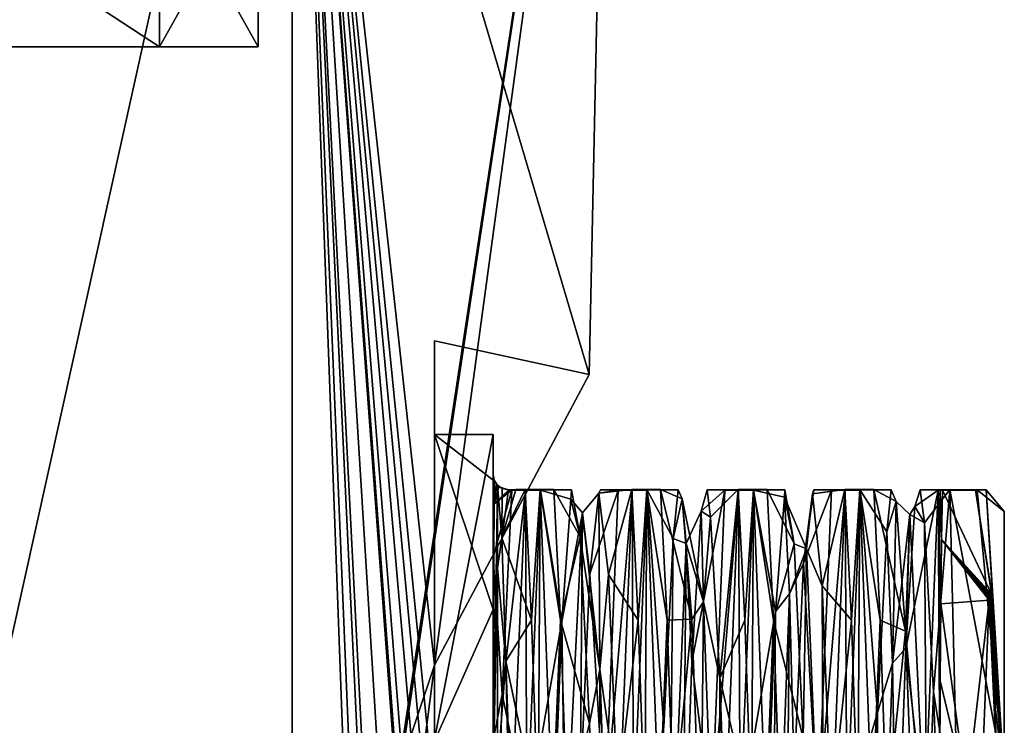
# Model space of a CAD drawing. Header units: millimetres. Extents: x -112 to 112, y -106 to 1587.
# Tile 58 of 158: x 8 to 25, y 89 to 101. Entities that reach past the tile are written whole.
import ezdxf

# ---------------------------------------------------------------- set-up
doc = ezdxf.new("R2010")
doc.units = ezdxf.units.MM
doc.header["$LTSCALE"] = 65.185185
for name, color, linetype in [('289', 7, 'CONTINUOUS'), ('299', 7, 'CONTINUOUS'), ('300', 7, 'CONTINUOUS'), ('318', 7, 'CONTINUOUS'), ('319', 7, 'CONTINUOUS'), ('436', 7, 'CONTINUOUS'), ('437', 7, 'CONTINUOUS'), ('438', 7, 'CONTINUOUS'), ('439', 7, 'CONTINUOUS'), ('440', 7, 'CONTINUOUS'), ('441', 7, 'CONTINUOUS'), ('442', 7, 'CONTINUOUS'), ('443', 7, 'CONTINUOUS'), ('444', 7, 'CONTINUOUS'), ('445', 7, 'CONTINUOUS'), ('446', 7, 'CONTINUOUS'), ('448', 7, 'CONTINUOUS'), ('449', 7, 'CONTINUOUS'), ('450', 7, 'CONTINUOUS'), ('452', 7, 'CONTINUOUS'), ('453', 7, 'CONTINUOUS'), ('454', 7, 'CONTINUOUS'), ('456', 7, 'CONTINUOUS'), ('457', 7, 'CONTINUOUS'), ('459', 7, 'CONTINUOUS'), ('460', 7, 'CONTINUOUS'), ('461', 7, 'CONTINUOUS'), ('462', 7, 'CONTINUOUS'), ('464', 7, 'CONTINUOUS'), ('465', 7, 'CONTINUOUS'), ('466', 7, 'CONTINUOUS'), ('467', 7, 'CONTINUOUS'), ('470', 7, 'CONTINUOUS')]:
    doc.layers.add(name, color=color, linetype=linetype)

msp = doc.modelspace()

# ---------------------------------------------------------------- linework, layer by layer
at = {"layer": '289', "linetype": 'CONTINUOUS'}
for points in [[(10.825, 100.2, -6.25), (6.25, 100.2, -10.825), (10.825, 100.2, 6.25), (10.825, 100.2, -6.25)], [(10.825, 100.2, 6.25), (6.25, 100.2, -10.825), (6.928, 100.2, -4), (10.825, 100.2, 6.25)], [(6.25, 100.2, 10.825), (10.825, 100.2, 6.25), (6.928, 100.2, 4), (6.25, 100.2, 10.825)], [(6.928, 100.2, 4), (10.825, 100.2, 6.25), (6.928, 100.2, -4), (6.928, 100.2, 4)], [(12.5, 100.2), (10.825, 100.2, -6.25), (10.825, 100.2, 6.25), (12.5, 100.2)]]:
    msp.add_3dface(points, dxfattribs=at)
at = {"layer": '299', "linetype": 'CONTINUOUS'}
for points in [[(6.25, 103.199, 10.825), (10.825, 103.199, 6.25), (6.25, 100.2, 10.825), (6.25, 103.199, 10.825)], [(10.825, 103.199, 6.25), (10.825, 100.2, 6.25), (6.25, 100.2, 10.825), (10.825, 103.199, 6.25)], [(10.825, 103.199, -6.25), (6.25, 103.199, -10.825), (10.825, 100.2, -6.25), (10.825, 103.199, -6.25)], [(6.25, 103.199, -10.825), (6.25, 100.2, -10.825), (10.825, 100.2, -6.25), (6.25, 103.199, -10.825)], [(10.825, 103.199, 6.25), (12.5, 103.199, 0), (10.825, 100.2, 6.25), (10.825, 103.199, 6.25)], [(12.5, 103.199, 0), (10.825, 103.199, -6.25), (12.5, 100.2), (12.5, 103.199, 0)], [(12.5, 103.199, 0), (12.5, 100.2), (10.825, 100.2, 6.25), (12.5, 103.199, 0)], [(10.825, 103.199, -6.25), (10.825, 100.2, -6.25), (12.5, 100.2), (10.825, 103.199, -6.25)]]:
    msp.add_3dface(points, dxfattribs=at)
at = {"layer": '300', "linetype": 'CONTINUOUS'}
for points in [[(0, 111.7, 18.5), (0, 52.7, 18.5), (13.081, 52.7, 13.081), (0, 111.7, 18.5)], [(0, 52.7, -18.5), (0, 111.7, -18.5), (13.081, 111.7, -13.081), (0, 52.7, -18.5)], [(13.081, 52.7, -13.081), (0, 52.7, -18.5), (13.081, 111.7, -13.081), (13.081, 52.7, -13.081)], [(0, 111.7, 18.5), (13.081, 52.7, 13.081), (13.081, 111.7, 13.081), (0, 111.7, 18.5)], [(13.081, 52.7, -13.081), (13.081, 111.7, -13.081), (14.515, 83.495, -11.47), (13.081, 52.7, -13.081)], [(13.081, 111.7, 13.081), (13.081, 52.7, 13.081), (14.147, 82.904, 11.921), (13.081, 111.7, 13.081)], [(18.5, 111.7), (13.081, 111.7, 13.081), (18.134, 94.627, 3.664), (18.5, 111.7)], [(18.134, 94.627, 3.664), (13.081, 111.7, 13.081), (15.5, 89.681, 10.1), (18.134, 94.627, 3.664)], [(15.5, 89.681, 10.1), (13.081, 111.7, 13.081), (15.5, 87.366, 10.1), (15.5, 89.681, 10.1)], [(15.5, 87.366, 10.1), (13.081, 111.7, 13.081), (15.344, 87.504, 10.335), (15.5, 87.366, 10.1)], [(15.344, 87.504, 10.335), (13.081, 111.7, 13.081), (15.172, 87.675, 10.586), (15.344, 87.504, 10.335)], [(15.172, 87.675, 10.586), (13.081, 111.7, 13.081), (15.068, 86.651, 10.734), (15.172, 87.675, 10.586)], [(15.068, 86.651, 10.734), (13.081, 111.7, 13.081), (14.995, 85.668, 10.835), (15.068, 86.651, 10.734)], [(14.995, 85.668, 10.835), (13.081, 111.7, 13.081), (14.869, 82.844, 11.007), (14.995, 85.668, 10.835)], [(14.869, 82.844, 11.007), (13.081, 111.7, 13.081), (14.455, 82.874, 11.545), (14.869, 82.844, 11.007)], [(14.455, 82.874, 11.545), (13.081, 111.7, 13.081), (14.204, 84.51, 11.853), (14.455, 82.874, 11.545)], [(14.204, 84.51, 11.853), (13.081, 111.7, 13.081), (14.147, 82.904, 11.921), (14.204, 84.51, 11.853)], [(13.081, 111.7, -13.081), (18.5, 111.7), (14.865, 87.774, -11.013), (13.081, 111.7, -13.081)], [(14.515, 83.495, -11.47), (13.081, 111.7, -13.081), (14.865, 87.774, -11.013), (14.515, 83.495, -11.47)], [(14.865, 87.774, -11.013), (18.5, 111.7), (14.894, 87.867, -10.974), (14.865, 87.774, -11.013)], [(14.894, 87.867, -10.974), (18.5, 111.7), (14.923, 87.958, -10.935), (14.894, 87.867, -10.974)], [(14.923, 87.958, -10.935), (18.5, 111.7), (15.5, 89.681, -10.1), (14.923, 87.958, -10.935)], [(15.5, 89.681, -10.1), (18.5, 111.7), (18.134, 94.627, -3.664), (15.5, 89.681, -10.1)], [(18.134, 94.627, -3.664), (18.5, 111.7), (18.134, 94.627, 3.664), (18.134, 94.627, -3.664)], [(15.234, 87.611, -10.497), (14.923, 87.958, -10.935), (15.5, 89.681, -10.1), (15.234, 87.611, -10.497)], [(15.5, 87.366, -10.1), (15.234, 87.611, -10.497), (15.5, 89.681, -10.1), (15.5, 87.366, -10.1)]]:
    msp.add_3dface(points, dxfattribs=at)
at = {"layer": '318', "linetype": 'CONTINUOUS'}
for points in [[(15.5, 89.681, -10.1), (18.134, 94.627, -3.664), (15.5, 95.2), (15.5, 89.681, -10.1)], [(18.134, 94.627, -3.664), (18.134, 94.627, 3.664), (15.5, 95.2), (18.134, 94.627, -3.664)], [(18.134, 94.627, 3.664), (15.5, 89.681, 10.1), (15.5, 95.2), (18.134, 94.627, 3.664)]]:
    msp.add_3dface(points, dxfattribs=at)
at = {"layer": '319', "linetype": 'CONTINUOUS'}
for points in [[(15.5, 89.681, -10.1), (15.5, 95.2), (15.5, 93.606, -0.018), (15.5, 89.681, -10.1)], [(15.5, 95.2), (15.5, 89.681, 10.1), (15.5, 93.606, -0.018), (15.5, 95.2)], [(15.5, 89.681, -10.1), (15.5, 93.606, -0.018), (15.5, 88.388, -9.021), (15.5, 89.681, -10.1)], [(15.5, 93.606, -0.018), (15.5, 89.681, 10.1), (15.5, 88.419, 9.003), (15.5, 93.606, -0.018)], [(15.5, 87.366, -10.1), (15.5, 89.681, -10.1), (15.5, 88.388, -9.021), (15.5, 87.366, -10.1)], [(15.5, 89.681, 10.1), (15.5, 87.366, 10.1), (15.5, 88.419, 9.003), (15.5, 89.681, 10.1)]]:
    msp.add_3dface(points, dxfattribs=at)
at = {"layer": '436', "linetype": 'CONTINUOUS'}
for points in [[(15.5, 88.388, -9.021), (15.5, 93.606, -0.018), (16.5, 90.632, -7.284), (15.5, 88.388, -9.021)], [(16.5, 90.632, -7.284), (15.5, 93.606, -0.018), (16.5, 92.831, -3.942), (16.5, 90.632, -7.284)], [(16.5, 92.831, -3.942), (15.5, 93.606, -0.018), (16.5, 93.606, -0.018), (16.5, 92.831, -3.942)], [(16.5, 87.335, -9.55), (15.5, 88.388, -9.021), (16.5, 90.632, -7.284), (16.5, 87.335, -9.55)]]:
    msp.add_3dface(points, dxfattribs=at)
at = {"layer": '437', "linetype": 'CONTINUOUS'}
for points in [[(16.5, 92.831, -3.942), (16.5, 93.606, -0.018), (16.5, 92.528, -2.763), (16.5, 92.831, -3.942)], [(16.5, 93.606, -0.018), (16.5, 88.419, 9.003), (16.5, 92.925, 0.264), (16.5, 93.606, -0.018)], [(16.5, 92.528, -2.763), (16.5, 93.606, -0.018), (16.5, 92.925, -0.297), (16.5, 92.528, -2.763)], [(16.5, 92.925, -0.297), (16.5, 93.606, -0.018), (16.5, 92.925, 0.264), (16.5, 92.925, -0.297)], [(16.5, 92.925, 0.264), (16.5, 88.419, 9.003), (16.5, 87.762, 8.593), (16.5, 92.925, 0.264)], [(16.5, 90.632, -7.284), (16.5, 92.831, -3.942), (16.5, 88.403, -8.545), (16.5, 90.632, -7.284)], [(16.5, 88.403, -8.545), (16.5, 92.831, -3.942), (16.5, 91.518, -5.047), (16.5, 88.403, -8.545)], [(16.5, 91.518, -5.047), (16.5, 92.831, -3.942), (16.5, 92.528, -2.763), (16.5, 91.518, -5.047)], [(16.5, 87.335, -9.55), (16.5, 90.632, -7.284), (16.5, 88.403, -8.545), (16.5, 87.335, -9.55)]]:
    msp.add_3dface(points, dxfattribs=at)
at = {"layer": '438', "linetype": 'CONTINUOUS'}
for points in [[(17.05, 92.658, -4.341), (16.86, 88.201, -9.126), (16.654, 89.19, -8.325), (17.05, 92.658, -4.341)], [(16.817, 92.658, -3.966), (17.05, 92.658, -4.341), (16.654, 89.19, -8.325), (16.817, 92.658, -3.966)], [(16.86, 88.201, -9.126), (17.05, 92.658, -4.341), (17.074, 87.035, -9.524), (16.86, 88.201, -9.126)], [(17.074, 87.035, -9.524), (17.05, 92.658, -4.341), (17.306, 92.658, -3.993), (17.074, 87.035, -9.524)], [(16.86, 88.201, -9.126), (16.5, 83.968, -10.227), (16.654, 89.19, -8.325), (16.86, 88.201, -9.126)]]:
    msp.add_3dface(points, dxfattribs=at)
at = {"layer": '439', "linetype": 'CONTINUOUS'}
for points in [[(16.557, 92.762, -0.398), (16.6, 92.716, -2.108), (16.52, 92.427, -2.758), (16.557, 92.762, -0.398)], [(16.6, 92.716, -2.108), (16.76, 92.659, -3.626), (16.52, 92.427, -2.758), (16.6, 92.716, -2.108)], [(16.5, 91.518, -5.047), (16.817, 92.658, -3.966), (16.654, 89.19, -8.325), (16.5, 91.518, -5.047)], [(16.817, 92.658, -3.966), (16.5, 91.518, -5.047), (16.52, 92.427, -2.758), (16.817, 92.658, -3.966)], [(16.788, 92.659, -3.796), (16.817, 92.658, -3.966), (16.52, 92.427, -2.758), (16.788, 92.659, -3.796)], [(16.76, 92.659, -3.626), (16.788, 92.659, -3.796), (16.52, 92.427, -2.758), (16.76, 92.659, -3.626)], [(16.5, 88.403, -8.545), (16.5, 91.518, -5.047), (16.654, 89.19, -8.325), (16.5, 88.403, -8.545)], [(16.5, 83.968, -10.227), (16.5, 88.403, -8.545), (16.654, 89.19, -8.325), (16.5, 83.968, -10.227)]]:
    msp.add_3dface(points, dxfattribs=at)
at = {"layer": '440', "linetype": 'CONTINUOUS'}
for points in [[(16.5, 92.528, -2.763), (16.5, 92.925, -0.297), (16.515, 92.838, -0.35), (16.5, 92.528, -2.763)], [(16.557, 92.762, -0.398), (16.5, 92.528, -2.763), (16.515, 92.838, -0.35), (16.557, 92.762, -0.398)], [(16.5, 92.528, -2.763), (16.557, 92.762, -0.398), (16.52, 92.427, -2.758), (16.5, 92.528, -2.763)], [(16.5, 91.518, -5.047), (16.5, 92.528, -2.763), (16.52, 92.427, -2.758), (16.5, 91.518, -5.047)]]:
    msp.add_3dface(points, dxfattribs=at)
at = {"layer": '441', "linetype": 'CONTINUOUS'}
for points in [[(16.5, 92.925, -0.297), (16.5, 92.925, 0.264), (16.519, 92.829, 0.324), (16.5, 92.925, -0.297)], [(16.515, 92.838, -0.35), (16.5, 92.925, -0.297), (16.519, 92.829, 0.324), (16.515, 92.838, -0.35)], [(16.557, 92.762, -0.398), (16.515, 92.838, -0.35), (16.519, 92.829, 0.324), (16.557, 92.762, -0.398)], [(16.572, 92.746, 0.377), (16.557, 92.762, -0.398), (16.519, 92.829, 0.324), (16.572, 92.746, 0.377)], [(16.6, 92.716, -2.108), (16.557, 92.762, -0.398), (16.574, 92.744, 0.422), (16.6, 92.716, -2.108)], [(16.574, 92.744, 0.422), (16.557, 92.762, -0.398), (16.573, 92.745, 0.4), (16.574, 92.744, 0.422)], [(16.573, 92.745, 0.4), (16.557, 92.762, -0.398), (16.572, 92.746, 0.377), (16.573, 92.745, 0.4)], [(16.653, 92.691, 1.642), (16.6, 92.716, -2.108), (16.574, 92.744, 0.422), (16.653, 92.691, 1.642)], [(16.76, 92.659, -3.626), (16.6, 92.716, -2.108), (16.76, 92.669, 2.481), (16.76, 92.659, -3.626)], [(16.76, 92.669, 2.481), (16.6, 92.716, -2.108), (16.653, 92.691, 1.642), (16.76, 92.669, 2.481)]]:
    msp.add_3dface(points, dxfattribs=at)
at = {"layer": '442', "linetype": 'CONTINUOUS'}
for points in [[(17.834, 92.665, 0.011), (16.76, 92.669, 2.481), (16.889, 92.67, 3.202), (17.834, 92.665, 0.011)], [(17.306, 92.658, -3.993), (16.76, 92.659, -3.626), (16.76, 92.669, 2.481), (17.306, 92.658, -3.993)], [(17.306, 92.658, -3.993), (16.76, 92.669, 2.481), (17.834, 92.665, 0.011), (17.306, 92.658, -3.993)], [(17.045, 92.672, 3.934), (17.834, 92.665, 0.011), (16.889, 92.67, 3.202), (17.045, 92.672, 3.934)], [(17.535, 92.672, 3.961), (17.834, 92.665, 0.011), (17.045, 92.672, 3.934), (17.535, 92.672, 3.961)], [(17.301, 92.672, 4.309), (17.535, 92.672, 3.961), (17.045, 92.672, 3.934), (17.301, 92.672, 4.309)], [(17.306, 92.658, -3.993), (17.05, 92.658, -4.341), (16.76, 92.659, -3.626), (17.306, 92.658, -3.993)], [(17.05, 92.658, -4.341), (16.788, 92.659, -3.796), (16.76, 92.659, -3.626), (17.05, 92.658, -4.341)], [(17.05, 92.658, -4.341), (16.817, 92.658, -3.966), (16.788, 92.659, -3.796), (17.05, 92.658, -4.341)]]:
    msp.add_3dface(points, dxfattribs=at)
at = {"layer": '443', "linetype": 'CONTINUOUS'}
for points in [[(17.834, 92.665, 0.011), (17.535, 92.672, 3.961), (17.984, 91.864, 3.666), (17.834, 92.665, 0.011)], [(17.535, 92.672, 3.961), (17.646, 90.448, 7.271), (17.984, 91.864, 3.666), (17.535, 92.672, 3.961)], [(19.349, 92.672, 3.961), (19.46, 90.448, 7.271), (19.881, 90.467, 5.974), (19.349, 92.672, 3.961)], [(19.648, 92.665, 0.011), (19.349, 92.672, 3.961), (19.719, 92.515, 1.313), (19.648, 92.665, 0.011)], [(19.719, 92.515, 1.313), (19.349, 92.672, 3.961), (19.881, 90.467, 5.974), (19.719, 92.515, 1.313)], [(21.163, 92.672, 3.961), (21.274, 90.448, 7.271), (21.621, 91.749, 3.926), (21.163, 92.672, 3.961)], [(21.462, 92.665, 0.011), (21.163, 92.672, 3.961), (21.621, 91.749, 3.926), (21.462, 92.665, 0.011)], [(23.518, 90.262, 6.215), (23.357, 92.466, 1.622), (22.977, 92.672, 3.961), (23.518, 90.262, 6.215)], [(22.977, 92.672, 3.961), (23.357, 92.466, 1.622), (23.276, 92.665, 0.011), (22.977, 92.672, 3.961)], [(23.088, 90.448, 7.271), (23.518, 90.262, 6.215), (22.977, 92.672, 3.961), (23.088, 90.448, 7.271)], [(17.074, 87.035, -9.524), (17.306, 92.658, -3.993), (17.667, 90.427, -6.022), (17.074, 87.035, -9.524)], [(17.306, 92.658, -3.993), (17.834, 92.665, 0.011), (17.822, 92.506, -1.38), (17.306, 92.658, -3.993)], [(17.667, 90.427, -6.022), (17.306, 92.658, -3.993), (17.822, 92.506, -1.38), (17.667, 90.427, -6.022)], [(17.822, 92.506, -1.38), (17.834, 92.665, 0.011), (17.984, 91.864, 3.666), (17.822, 92.506, -1.38)], [(18.89, 87.089, -9.501), (19.12, 92.658, -3.993), (19.403, 88.631, -7.681), (18.89, 87.089, -9.501)], [(19.12, 92.658, -3.993), (19.648, 92.665, 0.011), (19.565, 91.836, -3.73), (19.12, 92.658, -3.993)], [(19.403, 88.631, -7.681), (19.12, 92.658, -3.993), (19.565, 91.836, -3.73), (19.403, 88.631, -7.681)], [(19.565, 91.836, -3.73), (19.648, 92.665, 0.011), (19.719, 92.515, 1.313), (19.565, 91.836, -3.73)], [(20.704, 87.089, -9.501), (20.934, 92.658, -3.993), (21.304, 90.599, -5.81), (20.704, 87.089, -9.501)], [(20.934, 92.658, -3.993), (21.462, 92.665, 0.011), (21.458, 92.543, -1.098), (20.934, 92.658, -3.993)], [(21.304, 90.599, -5.81), (20.934, 92.658, -3.993), (21.458, 92.543, -1.098), (21.304, 90.599, -5.81)], [(21.458, 92.543, -1.098), (21.462, 92.665, 0.011), (21.621, 91.749, 3.926), (21.458, 92.543, -1.098)], [(22.518, 87.089, -9.501), (22.748, 92.658, -3.993), (23.04, 88.877, -7.501), (22.518, 87.089, -9.501)], [(23.202, 91.954, -3.444), (22.748, 92.658, -3.993), (23.276, 92.665, 0.011), (23.202, 91.954, -3.444)], [(23.04, 88.877, -7.501), (22.748, 92.658, -3.993), (23.202, 91.954, -3.444), (23.04, 88.877, -7.501)], [(23.357, 92.466, 1.622), (23.202, 91.954, -3.444), (23.276, 92.665, 0.011), (23.357, 92.466, 1.622)], [(17.984, 91.864, 3.666), (17.646, 90.448, 7.271), (18.138, 88.69, 7.639), (17.984, 91.864, 3.666)], [(21.621, 91.749, 3.926), (21.274, 90.448, 7.271), (21.774, 88.449, 7.807), (21.621, 91.749, 3.926)], [(24.942, 90.791, -5.556), (24.78, 86.796, -8.693), (24.56, 87.51, -8.871), (24.942, 90.791, -5.556)], [(21.142, 86.493, -8.812), (20.704, 87.089, -9.501), (21.304, 90.599, -5.81), (21.142, 86.493, -8.812)], [(17.507, 86.238, -8.903), (17.074, 87.035, -9.524), (17.667, 90.427, -6.022), (17.507, 86.238, -8.903)], [(17.646, 90.448, 7.271), (17.758, 87.138, 9.481), (18.138, 88.69, 7.639), (17.646, 90.448, 7.271)], [(19.46, 90.448, 7.271), (19.572, 87.138, 9.481), (19.881, 90.467, 5.974), (19.46, 90.448, 7.271)], [(19.881, 90.467, 5.974), (19.572, 87.138, 9.481), (20.036, 86.291, 8.885), (19.881, 90.467, 5.974)], [(21.274, 90.448, 7.271), (21.386, 87.138, 9.481), (21.774, 88.449, 7.807), (21.274, 90.448, 7.271)], [(23.2, 87.138, 9.481), (23.518, 90.262, 6.215), (23.088, 90.448, 7.271), (23.2, 87.138, 9.481)], [(23.675, 85.988, 8.985), (23.518, 90.262, 6.215), (23.2, 87.138, 9.481), (23.675, 85.988, 8.985)], [(22.887, 84.144, -9.36), (22.518, 87.089, -9.501), (23.04, 88.877, -7.501), (22.887, 84.144, -9.36)], [(18.138, 88.69, 7.639), (17.758, 87.138, 9.481), (18.3, 83.909, 9.381), (18.138, 88.69, 7.639)]]:
    msp.add_3dface(points, dxfattribs=at)
at = {"layer": '444', "linetype": 'CONTINUOUS'}
for points in [[(22.492, 92.658, -4.341), (22.265, 86.975, -9.698), (22.028, 87.091, -9.489), (22.492, 92.658, -4.341)], [(22.259, 92.658, -3.966), (22.492, 92.658, -4.341), (22.028, 87.091, -9.489), (22.259, 92.658, -3.966)], [(22.518, 87.089, -9.501), (22.265, 86.975, -9.698), (22.492, 92.658, -4.341), (22.518, 87.089, -9.501)], [(22.748, 92.658, -3.993), (22.518, 87.089, -9.501), (22.492, 92.658, -4.341), (22.748, 92.658, -3.993)]]:
    msp.add_3dface(points, dxfattribs=at)
at = {"layer": '445', "linetype": 'CONTINUOUS'}
for points in [[(16.653, 92.691, 1.642), (16.574, 92.744, 0.422), (16.648, 91.851, 3.872), (16.653, 92.691, 1.642)], [(16.76, 92.669, 2.481), (16.653, 92.691, 1.642), (16.648, 91.851, 3.872), (16.76, 92.669, 2.481)], [(17.045, 92.672, 3.934), (16.889, 92.67, 3.202), (16.648, 91.851, 3.872), (17.045, 92.672, 3.934)], [(17.156, 90.451, 7.254), (17.045, 92.672, 3.934), (16.648, 91.851, 3.872), (17.156, 90.451, 7.254)], [(16.889, 92.67, 3.202), (16.76, 92.669, 2.481), (16.648, 91.851, 3.872), (16.889, 92.67, 3.202)], [(18.859, 92.672, 3.934), (18.329, 92.665, 0.012), (18.299, 92.607, 0.013), (18.859, 92.672, 3.934)], [(18.463, 91.224, 4.91), (18.859, 92.672, 3.934), (18.299, 92.607, 0.013), (18.463, 91.224, 4.91)], [(18.97, 90.451, 7.253), (18.859, 92.672, 3.934), (18.463, 91.224, 4.91), (18.97, 90.451, 7.253)], [(20.673, 92.672, 3.934), (20.143, 92.665, 0.012), (20.201, 92.204, 2.724), (20.673, 92.672, 3.934)], [(20.357, 89.464, 7.018), (20.673, 92.672, 3.934), (20.201, 92.204, 2.724), (20.357, 89.464, 7.018)], [(20.784, 90.451, 7.253), (20.673, 92.672, 3.934), (20.357, 89.464, 7.018), (20.784, 90.451, 7.253)], [(22.487, 92.672, 3.934), (21.957, 92.665, 0.012), (21.938, 92.6, 0.364), (22.487, 92.672, 3.934)], [(22.102, 91.034, 5.208), (22.487, 92.672, 3.934), (21.938, 92.6, 0.364), (22.102, 91.034, 5.208)], [(22.598, 90.451, 7.253), (22.487, 92.672, 3.934), (22.102, 91.034, 5.208), (22.598, 90.451, 7.253)], [(24.271, 92.672, 3.804), (23.769, 92.665, -0.052), (23.839, 92.107, 3.028), (24.271, 92.672, 3.804)], [(23.994, 89.228, 7.223), (24.271, 92.672, 3.804), (23.839, 92.107, 3.028), (23.994, 89.228, 7.223)], [(24.421, 86.563, 9.448), (24.271, 92.672, 3.804), (23.994, 89.228, 7.223), (24.421, 86.563, 9.448)], [(18.631, 92.658, -3.966), (18.4, 87.091, -9.489), (18.146, 91.236, -4.891), (18.631, 92.658, -3.966)], [(18.299, 92.607, 0.013), (18.631, 92.658, -3.966), (18.146, 91.236, -4.891), (18.299, 92.607, 0.013)], [(18.329, 92.665, 0.012), (18.631, 92.658, -3.966), (18.299, 92.607, 0.013), (18.329, 92.665, 0.012)], [(20.445, 92.658, -3.966), (20.214, 87.091, -9.489), (19.883, 89.735, -6.767), (20.445, 92.658, -3.966)], [(20.042, 92.305, -2.366), (20.445, 92.658, -3.966), (19.883, 89.735, -6.767), (20.042, 92.305, -2.366)], [(20.143, 92.665, 0.012), (20.445, 92.658, -3.966), (20.042, 92.305, -2.366), (20.143, 92.665, 0.012)], [(20.201, 92.204, 2.724), (20.143, 92.665, 0.012), (20.042, 92.305, -2.366), (20.201, 92.204, 2.724)], [(21.957, 92.665, 0.012), (22.259, 92.658, -3.966), (21.785, 91.416, -4.582), (21.957, 92.665, 0.012)], [(21.938, 92.6, 0.364), (21.957, 92.665, 0.012), (21.785, 91.416, -4.582), (21.938, 92.6, 0.364)], [(22.259, 92.658, -3.966), (22.028, 87.091, -9.489), (21.785, 91.416, -4.582), (22.259, 92.658, -3.966)], [(24.073, 92.658, -3.966), (23.842, 87.091, -9.489), (23.522, 89.973, -6.529), (24.073, 92.658, -3.966)], [(23.679, 92.383, -2.045), (24.073, 92.658, -3.966), (23.522, 89.973, -6.529), (23.679, 92.383, -2.045)], [(23.769, 92.665, -0.052), (24.073, 92.658, -3.966), (23.679, 92.383, -2.045), (23.769, 92.665, -0.052)], [(23.839, 92.107, 3.028), (23.769, 92.665, -0.052), (23.679, 92.383, -2.045), (23.839, 92.107, 3.028)], [(16.718, 89.753, 6.75), (17.156, 90.451, 7.254), (16.648, 91.851, 3.872), (16.718, 89.753, 6.75)], [(21.785, 91.416, -4.582), (22.028, 87.091, -9.489), (21.622, 87.823, -8.193), (21.785, 91.416, -4.582)], [(18.146, 91.236, -4.891), (18.4, 87.091, -9.489), (17.983, 87.514, -8.36), (18.146, 91.236, -4.891)], [(18.616, 87.491, 8.372), (18.97, 90.451, 7.253), (18.463, 91.224, 4.91), (18.616, 87.491, 8.372)], [(22.255, 87.177, 8.525), (22.598, 90.451, 7.253), (22.102, 91.034, 5.208), (22.255, 87.177, 8.525)], [(17.268, 87.137, 9.47), (17.156, 90.451, 7.254), (16.718, 89.753, 6.75), (17.268, 87.137, 9.47)], [(19.081, 87.139, 9.47), (18.97, 90.451, 7.253), (18.616, 87.491, 8.372), (19.081, 87.139, 9.47)], [(20.895, 87.139, 9.47), (20.784, 90.451, 7.253), (20.357, 89.464, 7.018), (20.895, 87.139, 9.47)], [(22.709, 87.139, 9.47), (22.598, 90.451, 7.253), (22.255, 87.177, 8.525), (22.709, 87.139, 9.47)], [(23.522, 89.973, -6.529), (23.842, 87.091, -9.489), (23.364, 85.585, -9.1), (23.522, 89.973, -6.529)], [(16.877, 85.281, 9.174), (17.268, 87.137, 9.47), (16.718, 89.753, 6.75), (16.877, 85.281, 9.174)], [(19.883, 89.735, -6.767), (20.214, 87.091, -9.489), (19.726, 85.255, -9.18), (19.883, 89.735, -6.767)], [(20.518, 84.89, 9.254), (20.895, 87.139, 9.47), (20.357, 89.464, 7.018), (20.518, 84.89, 9.254)], [(24.156, 84.591, 9.304), (24.421, 86.563, 9.448), (23.994, 89.228, 7.223), (24.156, 84.591, 9.304)]]:
    msp.add_3dface(points, dxfattribs=at)
at = {"layer": '446', "linetype": 'CONTINUOUS'}
for points in [[(17.301, 92.672, 4.309), (17.045, 92.672, 3.934), (17.156, 90.451, 7.254), (17.301, 92.672, 4.309)], [(17.301, 92.672, 4.309), (17.156, 90.451, 7.254), (17.268, 87.137, 9.47), (17.301, 92.672, 4.309)], [(17.301, 92.672, 4.309), (17.268, 87.137, 9.47), (17.511, 87.149, 9.628), (17.301, 92.672, 4.309)], [(17.535, 92.672, 3.961), (17.301, 92.672, 4.309), (17.646, 90.448, 7.271), (17.535, 92.672, 3.961)], [(17.646, 90.448, 7.271), (17.301, 92.672, 4.309), (17.511, 87.149, 9.628), (17.646, 90.448, 7.271)], [(17.758, 87.138, 9.481), (17.646, 90.448, 7.271), (17.511, 87.149, 9.628), (17.758, 87.138, 9.481)]]:
    msp.add_3dface(points, dxfattribs=at)
at = {"layer": '448', "linetype": 'CONTINUOUS'}
for points in [[(18.4, 87.091, -9.489), (18.631, 92.658, -3.966), (18.864, 92.658, -4.341), (18.4, 87.091, -9.489)], [(18.637, 86.975, -9.698), (18.4, 87.091, -9.489), (18.864, 92.658, -4.341), (18.637, 86.975, -9.698)], [(18.89, 87.089, -9.501), (18.637, 86.975, -9.698), (18.864, 92.658, -4.341), (18.89, 87.089, -9.501)], [(19.12, 92.658, -3.993), (18.89, 87.089, -9.501), (18.864, 92.658, -4.341), (19.12, 92.658, -3.993)]]:
    msp.add_3dface(points, dxfattribs=at)
at = {"layer": '449', "linetype": 'CONTINUOUS'}
for points in [[(19.648, 92.665, 0.011), (18.329, 92.665, 0.012), (18.859, 92.672, 3.934), (19.648, 92.665, 0.011)], [(19.349, 92.672, 3.961), (19.648, 92.665, 0.011), (18.859, 92.672, 3.934), (19.349, 92.672, 3.961)], [(19.349, 92.672, 3.961), (18.859, 92.672, 3.934), (19.115, 92.672, 4.309), (19.349, 92.672, 3.961)], [(19.648, 92.665, 0.011), (19.12, 92.658, -3.993), (18.329, 92.665, 0.012), (19.648, 92.665, 0.011)], [(19.12, 92.658, -3.993), (18.631, 92.658, -3.966), (18.329, 92.665, 0.012), (19.12, 92.658, -3.993)], [(18.631, 92.658, -3.966), (19.12, 92.658, -3.993), (18.864, 92.658, -4.341), (18.631, 92.658, -3.966)]]:
    msp.add_3dface(points, dxfattribs=at)
at = {"layer": '450', "linetype": 'CONTINUOUS'}
for points in [[(18.859, 92.672, 3.934), (18.97, 90.451, 7.253), (19.115, 92.672, 4.309), (18.859, 92.672, 3.934)], [(18.97, 90.451, 7.253), (19.081, 87.139, 9.47), (19.115, 92.672, 4.309), (18.97, 90.451, 7.253)], [(19.115, 92.672, 4.309), (19.081, 87.139, 9.47), (19.325, 87.149, 9.628), (19.115, 92.672, 4.309)], [(19.46, 90.448, 7.271), (19.349, 92.672, 3.961), (19.115, 92.672, 4.309), (19.46, 90.448, 7.271)], [(19.46, 90.448, 7.271), (19.115, 92.672, 4.309), (19.325, 87.149, 9.628), (19.46, 90.448, 7.271)], [(19.572, 87.138, 9.481), (19.46, 90.448, 7.271), (19.325, 87.149, 9.628), (19.572, 87.138, 9.481)]]:
    msp.add_3dface(points, dxfattribs=at)
at = {"layer": '452', "linetype": 'CONTINUOUS'}
for points in [[(20.214, 87.091, -9.489), (20.445, 92.658, -3.966), (20.678, 92.658, -4.341), (20.214, 87.091, -9.489)], [(20.451, 86.975, -9.698), (20.214, 87.091, -9.489), (20.678, 92.658, -4.341), (20.451, 86.975, -9.698)], [(20.704, 87.089, -9.501), (20.451, 86.975, -9.698), (20.678, 92.658, -4.341), (20.704, 87.089, -9.501)], [(20.934, 92.658, -3.993), (20.704, 87.089, -9.501), (20.678, 92.658, -4.341), (20.934, 92.658, -3.993)]]:
    msp.add_3dface(points, dxfattribs=at)
at = {"layer": '453', "linetype": 'CONTINUOUS'}
for points in [[(21.462, 92.665, 0.011), (20.143, 92.665, 0.012), (20.673, 92.672, 3.934), (21.462, 92.665, 0.011)], [(21.163, 92.672, 3.961), (21.462, 92.665, 0.011), (20.673, 92.672, 3.934), (21.163, 92.672, 3.961)], [(21.163, 92.672, 3.961), (20.673, 92.672, 3.934), (20.929, 92.672, 4.309), (21.163, 92.672, 3.961)], [(21.462, 92.665, 0.011), (20.934, 92.658, -3.993), (20.143, 92.665, 0.012), (21.462, 92.665, 0.011)], [(20.934, 92.658, -3.993), (20.445, 92.658, -3.966), (20.143, 92.665, 0.012), (20.934, 92.658, -3.993)], [(20.445, 92.658, -3.966), (20.934, 92.658, -3.993), (20.678, 92.658, -4.341), (20.445, 92.658, -3.966)]]:
    msp.add_3dface(points, dxfattribs=at)
at = {"layer": '454', "linetype": 'CONTINUOUS'}
for points in [[(20.673, 92.672, 3.934), (20.784, 90.451, 7.253), (20.929, 92.672, 4.309), (20.673, 92.672, 3.934)], [(20.784, 90.451, 7.253), (20.895, 87.139, 9.47), (20.929, 92.672, 4.309), (20.784, 90.451, 7.253)], [(20.929, 92.672, 4.309), (20.895, 87.139, 9.47), (21.139, 87.149, 9.628), (20.929, 92.672, 4.309)], [(21.274, 90.448, 7.271), (21.163, 92.672, 3.961), (20.929, 92.672, 4.309), (21.274, 90.448, 7.271)], [(21.274, 90.448, 7.271), (20.929, 92.672, 4.309), (21.139, 87.149, 9.628), (21.274, 90.448, 7.271)], [(21.386, 87.138, 9.481), (21.274, 90.448, 7.271), (21.139, 87.149, 9.628), (21.386, 87.138, 9.481)]]:
    msp.add_3dface(points, dxfattribs=at)
at = {"layer": '456', "linetype": 'CONTINUOUS'}
for points in [[(23.276, 92.665, 0.011), (21.957, 92.665, 0.012), (22.487, 92.672, 3.934), (23.276, 92.665, 0.011)], [(22.977, 92.672, 3.961), (23.276, 92.665, 0.011), (22.487, 92.672, 3.934), (22.977, 92.672, 3.961)], [(22.977, 92.672, 3.961), (22.487, 92.672, 3.934), (22.743, 92.672, 4.309), (22.977, 92.672, 3.961)], [(23.276, 92.665, 0.011), (22.748, 92.658, -3.993), (21.957, 92.665, 0.012), (23.276, 92.665, 0.011)], [(22.748, 92.658, -3.993), (22.259, 92.658, -3.966), (21.957, 92.665, 0.012), (22.748, 92.658, -3.993)], [(22.748, 92.658, -3.993), (22.492, 92.658, -4.341), (22.259, 92.658, -3.966), (22.748, 92.658, -3.993)]]:
    msp.add_3dface(points, dxfattribs=at)
at = {"layer": '457', "linetype": 'CONTINUOUS'}
for points in [[(22.487, 92.672, 3.934), (22.598, 90.451, 7.253), (22.743, 92.672, 4.309), (22.487, 92.672, 3.934)], [(22.598, 90.451, 7.253), (22.709, 87.139, 9.47), (22.743, 92.672, 4.309), (22.598, 90.451, 7.253)], [(22.743, 92.672, 4.309), (22.709, 87.139, 9.47), (22.953, 87.149, 9.628), (22.743, 92.672, 4.309)], [(23.088, 90.448, 7.271), (22.977, 92.672, 3.961), (22.743, 92.672, 4.309), (23.088, 90.448, 7.271)], [(23.088, 90.448, 7.271), (22.743, 92.672, 4.309), (22.953, 87.149, 9.628), (23.088, 90.448, 7.271)], [(23.2, 87.138, 9.481), (23.088, 90.448, 7.271), (22.953, 87.149, 9.628), (23.2, 87.138, 9.481)]]:
    msp.add_3dface(points, dxfattribs=at)
at = {"layer": '459', "linetype": 'CONTINUOUS'}
for points in [[(23.842, 87.091, -9.489), (24.073, 92.658, -3.966), (24.104, 87.815, -9.327), (23.842, 87.091, -9.489)], [(24.104, 87.815, -9.327), (24.073, 92.658, -3.966), (24.104, 87.931, -9.269), (24.104, 87.815, -9.327)], [(24.104, 87.931, -9.269), (24.073, 92.658, -3.966), (24.108, 89.419, -8.337), (24.104, 87.931, -9.269)], [(24.108, 89.419, -8.337), (24.073, 92.658, -3.966), (24.118, 90.729, -7.159), (24.108, 89.419, -8.337)], [(24.118, 90.729, -7.159), (24.073, 92.658, -3.966), (24.132, 91.82, -5.769), (24.118, 90.729, -7.159)], [(24.132, 91.82, -5.769), (24.073, 92.658, -3.966), (24.107, 92.658, -4.107), (24.132, 91.82, -5.769)], [(24.149, 92.658, -4.209), (24.132, 91.82, -5.769), (24.107, 92.658, -4.107), (24.149, 92.658, -4.209)]]:
    msp.add_3dface(points, dxfattribs=at)
at = {"layer": '460', "linetype": 'CONTINUOUS'}
for points in [[(24.132, 91.82, -5.769), (24.149, 92.658, -4.209), (24.98, 90.892, -5.336), (24.132, 91.82, -5.769)], [(24.149, 92.658, -4.209), (24.707, 92.661, -2.082), (24.985, 90.882, -5.339), (24.149, 92.658, -4.209)], [(24.98, 90.892, -5.336), (24.149, 92.658, -4.209), (24.985, 90.882, -5.339), (24.98, 90.892, -5.336)], [(24.707, 92.661, -2.082), (24.894, 92.665, -0.016), (25.004, 90.789, -5.434), (24.707, 92.661, -2.082)], [(24.985, 90.882, -5.339), (24.707, 92.661, -2.082), (24.99, 90.869, -5.35), (24.985, 90.882, -5.339)], [(24.99, 90.869, -5.35), (24.707, 92.661, -2.082), (24.994, 90.85, -5.368), (24.99, 90.869, -5.35)], [(24.994, 90.85, -5.368), (24.707, 92.661, -2.082), (24.999, 90.824, -5.395), (24.994, 90.85, -5.368)], [(24.999, 90.824, -5.395), (24.707, 92.661, -2.082), (25.004, 90.789, -5.434), (24.999, 90.824, -5.395)], [(24.894, 92.665, -0.016), (25.2, 92.3, -0.016), (25.2, 87.737, -7.889), (24.894, 92.665, -0.016)], [(25.004, 90.789, -5.434), (24.894, 92.665, -0.016), (25.009, 90.741, -5.49), (25.004, 90.789, -5.434)], [(25.009, 90.741, -5.49), (24.894, 92.665, -0.016), (25.014, 90.675, -5.568), (25.009, 90.741, -5.49)], [(25.014, 90.675, -5.568), (24.894, 92.665, -0.016), (25.2, 87.737, -7.889), (25.014, 90.675, -5.568)], [(24.942, 90.791, -5.556), (24.118, 90.729, -7.159), (24.132, 91.82, -5.769), (24.942, 90.791, -5.556)], [(24.942, 90.791, -5.556), (24.132, 91.82, -5.769), (24.949, 90.831, -5.487), (24.942, 90.791, -5.556)], [(24.949, 90.831, -5.487), (24.132, 91.82, -5.769), (24.955, 90.857, -5.437), (24.949, 90.831, -5.487)], [(24.955, 90.857, -5.437), (24.132, 91.82, -5.769), (24.961, 90.875, -5.401), (24.955, 90.857, -5.437)], [(24.961, 90.875, -5.401), (24.132, 91.82, -5.769), (24.966, 90.887, -5.375), (24.961, 90.875, -5.401)], [(24.966, 90.887, -5.375), (24.132, 91.82, -5.769), (24.97, 90.893, -5.356), (24.966, 90.887, -5.375)], [(24.97, 90.893, -5.356), (24.132, 91.82, -5.769), (24.975, 90.895, -5.343), (24.97, 90.893, -5.356)], [(24.975, 90.895, -5.343), (24.132, 91.82, -5.769), (24.98, 90.892, -5.336), (24.975, 90.895, -5.343)], [(24.56, 87.51, -8.871), (24.108, 89.419, -8.337), (24.118, 90.729, -7.159), (24.56, 87.51, -8.871)], [(24.942, 90.791, -5.556), (24.56, 87.51, -8.871), (24.118, 90.729, -7.159), (24.942, 90.791, -5.556)], [(25.02, 90.583, -5.678), (25.014, 90.675, -5.568), (25.2, 87.737, -7.889), (25.02, 90.583, -5.678)], [(25.027, 90.455, -5.829), (25.02, 90.583, -5.678), (25.2, 87.737, -7.889), (25.027, 90.455, -5.829)], [(25.033, 90.273, -6.037), (25.027, 90.455, -5.829), (25.2, 87.737, -7.889), (25.033, 90.273, -6.037)], [(25.04, 90.006, -6.324), (25.033, 90.273, -6.037), (25.2, 87.737, -7.889), (25.04, 90.006, -6.324)], [(25.047, 89.598, -6.726), (25.04, 90.006, -6.324), (25.2, 87.737, -7.889), (25.047, 89.598, -6.726)], [(25.052, 88.937, -7.29), (25.047, 89.598, -6.726), (25.2, 87.737, -7.889), (25.052, 88.937, -7.29)], [(24.56, 87.51, -8.871), (24.104, 87.931, -9.269), (24.108, 89.419, -8.337), (24.56, 87.51, -8.871)], [(25.053, 88.355, -7.711), (25.052, 88.937, -7.29), (25.2, 87.737, -7.889), (25.053, 88.355, -7.711)]]:
    msp.add_3dface(points, dxfattribs=at)
at = {"layer": '461', "linetype": 'CONTINUOUS'}
for points in [[(25.2, 87.737, -7.889), (25.2, 92.3, -0.016), (25.2, 78.663, 7.889), (25.2, 87.737, -7.889)], [(25.2, 78.663, 7.889), (25.2, 92.3, -0.016), (25.2, 87.763, 7.873), (25.2, 78.663, 7.889)]]:
    msp.add_3dface(points, dxfattribs=at)
at = {"layer": '462', "linetype": 'CONTINUOUS'}
for points in [[(24.271, 92.672, 3.804), (24.421, 86.563, 9.448), (25.2, 87.763, 7.873), (24.271, 92.672, 3.804)], [(24.271, 92.672, 3.804), (25.2, 87.763, 7.873), (24.737, 92.668, 1.873), (24.271, 92.672, 3.804)], [(25.2, 92.3, -0.016), (24.894, 92.665, -0.016), (24.737, 92.668, 1.873), (25.2, 92.3, -0.016)], [(25.2, 87.763, 7.873), (25.2, 92.3, -0.016), (24.737, 92.668, 1.873), (25.2, 87.763, 7.873)]]:
    msp.add_3dface(points, dxfattribs=at)
at = {"layer": '464', "linetype": 'CONTINUOUS'}
for points in [[(23.769, 92.665, -0.052), (24.271, 92.672, 3.804), (24.894, 92.665, -0.016), (23.769, 92.665, -0.052)], [(24.894, 92.665, -0.016), (24.271, 92.672, 3.804), (24.737, 92.668, 1.873), (24.894, 92.665, -0.016)], [(24.073, 92.658, -3.966), (23.769, 92.665, -0.052), (24.707, 92.661, -2.082), (24.073, 92.658, -3.966)], [(23.769, 92.665, -0.052), (24.894, 92.665, -0.016), (24.707, 92.661, -2.082), (23.769, 92.665, -0.052)], [(24.149, 92.658, -4.209), (24.073, 92.658, -3.966), (24.707, 92.661, -2.082), (24.149, 92.658, -4.209)], [(24.073, 92.658, -3.966), (24.149, 92.658, -4.209), (24.107, 92.658, -4.107), (24.073, 92.658, -3.966)]]:
    msp.add_3dface(points, dxfattribs=at)
at = {"layer": '465', "linetype": 'CONTINUOUS'}
for points in [[(17.667, 90.427, -6.022), (17.822, 92.506, -1.38), (18.023, 92.276, -1.915), (17.667, 90.427, -6.022)], [(17.822, 92.506, -1.38), (17.984, 91.864, 3.666), (18.023, 92.276, -1.915), (17.822, 92.506, -1.38)], [(18.299, 92.607, 0.013), (18.146, 91.236, -4.891), (18.023, 92.276, -1.915), (18.299, 92.607, 0.013)], [(18.317, 89.61, 6.704), (18.299, 92.607, 0.013), (18.023, 92.276, -1.915), (18.317, 89.61, 6.704)], [(18.463, 91.224, 4.91), (18.299, 92.607, 0.013), (18.317, 89.61, 6.704), (18.463, 91.224, 4.91)], [(19.565, 91.836, -3.73), (19.719, 92.515, 1.313), (19.786, 91.754, -3.587), (19.565, 91.836, -3.73)], [(19.719, 92.515, 1.313), (19.881, 90.467, 5.974), (20.079, 90.76, 5.374), (19.719, 92.515, 1.313)], [(19.719, 92.515, 1.313), (20.079, 90.76, 5.374), (19.786, 91.754, -3.587), (19.719, 92.515, 1.313)], [(21.304, 90.599, -5.81), (21.458, 92.543, -1.098), (21.543, 90.895, -5.18), (21.304, 90.599, -5.81)], [(21.458, 92.543, -1.098), (21.621, 91.749, 3.926), (21.836, 91.663, 3.797), (21.458, 92.543, -1.098)], [(21.458, 92.543, -1.098), (21.836, 91.663, 3.797), (21.543, 90.895, -5.18), (21.458, 92.543, -1.098)], [(21.938, 92.6, 0.364), (21.785, 91.416, -4.582), (21.836, 91.663, 3.797), (21.938, 92.6, 0.364)], [(22.102, 91.034, 5.208), (21.938, 92.6, 0.364), (21.836, 91.663, 3.797), (22.102, 91.034, 5.208)], [(23.202, 91.954, -3.444), (23.357, 92.466, 1.622), (23.297, 89.718, -6.599), (23.202, 91.954, -3.444)], [(23.357, 92.466, 1.622), (23.59, 92.247, 2.045), (23.297, 89.718, -6.599), (23.357, 92.466, 1.622)], [(23.357, 92.466, 1.622), (23.518, 90.262, 6.215), (23.59, 92.247, 2.045), (23.357, 92.466, 1.622)], [(23.679, 92.383, -2.045), (23.522, 89.973, -6.529), (23.59, 92.247, 2.045), (23.679, 92.383, -2.045)], [(23.839, 92.107, 3.028), (23.679, 92.383, -2.045), (23.59, 92.247, 2.045), (23.839, 92.107, 3.028)], [(17.667, 90.427, -6.022), (18.023, 92.276, -1.915), (17.729, 86.356, -8.722), (17.667, 90.427, -6.022)], [(18.023, 92.276, -1.915), (17.983, 87.514, -8.36), (17.729, 86.356, -8.722), (18.023, 92.276, -1.915)], [(18.146, 91.236, -4.891), (17.983, 87.514, -8.36), (18.023, 92.276, -1.915), (18.146, 91.236, -4.891)], [(17.984, 91.864, 3.666), (18.317, 89.61, 6.704), (18.023, 92.276, -1.915), (17.984, 91.864, 3.666)], [(20.042, 92.305, -2.366), (19.883, 89.735, -6.767), (19.786, 91.754, -3.587), (20.042, 92.305, -2.366)], [(20.079, 90.76, 5.374), (20.042, 92.305, -2.366), (19.786, 91.754, -3.587), (20.079, 90.76, 5.374)], [(20.201, 92.204, 2.724), (20.042, 92.305, -2.366), (20.079, 90.76, 5.374), (20.201, 92.204, 2.724)], [(20.357, 89.464, 7.018), (20.201, 92.204, 2.724), (20.079, 90.76, 5.374), (20.357, 89.464, 7.018)], [(23.59, 92.247, 2.045), (23.522, 89.973, -6.529), (23.297, 89.718, -6.599), (23.59, 92.247, 2.045)], [(23.518, 90.262, 6.215), (23.882, 86.246, 8.761), (23.59, 92.247, 2.045), (23.518, 90.262, 6.215)], [(23.882, 86.246, 8.761), (23.839, 92.107, 3.028), (23.59, 92.247, 2.045), (23.882, 86.246, 8.761)], [(23.994, 89.228, 7.223), (23.839, 92.107, 3.028), (23.882, 86.246, 8.761), (23.994, 89.228, 7.223)], [(17.984, 91.864, 3.666), (18.138, 88.69, 7.639), (18.317, 89.61, 6.704), (17.984, 91.864, 3.666)], [(19.403, 88.631, -7.681), (19.565, 91.836, -3.73), (19.492, 84.663, -9.159), (19.403, 88.631, -7.681)], [(19.565, 91.836, -3.73), (19.786, 91.754, -3.587), (19.492, 84.663, -9.159), (19.565, 91.836, -3.73)], [(23.04, 88.877, -7.501), (23.202, 91.954, -3.444), (23.297, 89.718, -6.599), (23.04, 88.877, -7.501)], [(19.786, 91.754, -3.587), (19.726, 85.255, -9.18), (19.492, 84.663, -9.159), (19.786, 91.754, -3.587)], [(19.883, 89.735, -6.767), (19.726, 85.255, -9.18), (19.786, 91.754, -3.587), (19.883, 89.735, -6.767)], [(21.836, 91.663, 3.797), (21.785, 91.416, -4.582), (21.543, 90.895, -5.18), (21.836, 91.663, 3.797)], [(21.621, 91.749, 3.926), (21.774, 88.449, 7.807), (21.836, 91.663, 3.797), (21.621, 91.749, 3.926)], [(21.774, 88.449, 7.807), (22.128, 84.449, 9.191), (21.836, 91.663, 3.797), (21.774, 88.449, 7.807)], [(22.128, 84.449, 9.191), (22.102, 91.034, 5.208), (21.836, 91.663, 3.797), (22.128, 84.449, 9.191)], [(21.785, 91.416, -4.582), (21.622, 87.823, -8.193), (21.543, 90.895, -5.18), (21.785, 91.416, -4.582)], [(18.616, 87.491, 8.372), (18.463, 91.224, 4.91), (18.317, 89.61, 6.704), (18.616, 87.491, 8.372)], [(22.255, 87.177, 8.525), (22.102, 91.034, 5.208), (22.128, 84.449, 9.191), (22.255, 87.177, 8.525)], [(21.304, 90.599, -5.81), (21.543, 90.895, -5.18), (21.251, 82.867, -9.27), (21.304, 90.599, -5.81)], [(21.543, 90.895, -5.18), (21.469, 82.88, -9.402), (21.251, 82.867, -9.27), (21.543, 90.895, -5.18)], [(21.622, 87.823, -8.193), (21.469, 82.88, -9.402), (21.543, 90.895, -5.18), (21.622, 87.823, -8.193)], [(24.942, 90.791, -5.556), (24.949, 90.831, -5.487), (25.009, 90.741, -5.49), (24.942, 90.791, -5.556)], [(24.949, 90.831, -5.487), (24.955, 90.857, -5.437), (25.004, 90.789, -5.434), (24.949, 90.831, -5.487)], [(24.949, 90.831, -5.487), (25.004, 90.789, -5.434), (25.009, 90.741, -5.49), (24.949, 90.831, -5.487)], [(24.955, 90.857, -5.437), (24.961, 90.875, -5.401), (24.999, 90.824, -5.395), (24.955, 90.857, -5.437)], [(24.955, 90.857, -5.437), (24.999, 90.824, -5.395), (25.004, 90.789, -5.434), (24.955, 90.857, -5.437)], [(24.961, 90.875, -5.401), (24.966, 90.887, -5.375), (24.994, 90.85, -5.368), (24.961, 90.875, -5.401)], [(24.961, 90.875, -5.401), (24.994, 90.85, -5.368), (24.999, 90.824, -5.395), (24.961, 90.875, -5.401)], [(24.966, 90.887, -5.375), (24.97, 90.893, -5.356), (24.99, 90.869, -5.35), (24.966, 90.887, -5.375)], [(24.966, 90.887, -5.375), (24.99, 90.869, -5.35), (24.994, 90.85, -5.368), (24.966, 90.887, -5.375)], [(24.97, 90.893, -5.356), (24.975, 90.895, -5.343), (24.985, 90.882, -5.339), (24.97, 90.893, -5.356)], [(24.97, 90.893, -5.356), (24.985, 90.882, -5.339), (24.99, 90.869, -5.35), (24.97, 90.893, -5.356)], [(24.975, 90.895, -5.343), (24.98, 90.892, -5.336), (24.985, 90.882, -5.339), (24.975, 90.895, -5.343)], [(19.881, 90.467, 5.974), (20.036, 86.291, 8.885), (20.079, 90.76, 5.374), (19.881, 90.467, 5.974)], [(20.036, 86.291, 8.885), (20.372, 82.625, 9.258), (20.079, 90.76, 5.374), (20.036, 86.291, 8.885)], [(20.372, 82.625, 9.258), (20.357, 89.464, 7.018), (20.079, 90.76, 5.374), (20.372, 82.625, 9.258)], [(24.78, 86.796, -8.693), (24.942, 90.791, -5.556), (25.053, 88.355, -7.711), (24.78, 86.796, -8.693)], [(24.942, 90.791, -5.556), (25.009, 90.741, -5.49), (25.014, 90.675, -5.568), (24.942, 90.791, -5.556)], [(24.942, 90.791, -5.556), (25.014, 90.675, -5.568), (25.02, 90.583, -5.678), (24.942, 90.791, -5.556)], [(24.942, 90.791, -5.556), (25.02, 90.583, -5.678), (25.027, 90.455, -5.829), (24.942, 90.791, -5.556)], [(24.942, 90.791, -5.556), (25.027, 90.455, -5.829), (25.033, 90.273, -6.037), (24.942, 90.791, -5.556)], [(24.942, 90.791, -5.556), (25.033, 90.273, -6.037), (25.04, 90.006, -6.324), (24.942, 90.791, -5.556)], [(24.942, 90.791, -5.556), (25.04, 90.006, -6.324), (25.047, 89.598, -6.726), (24.942, 90.791, -5.556)], [(24.942, 90.791, -5.556), (25.047, 89.598, -6.726), (25.052, 88.937, -7.29), (24.942, 90.791, -5.556)], [(24.942, 90.791, -5.556), (25.052, 88.937, -7.29), (25.053, 88.355, -7.711), (24.942, 90.791, -5.556)], [(21.142, 86.493, -8.812), (21.304, 90.599, -5.81), (21.251, 82.867, -9.27), (21.142, 86.493, -8.812)], [(17.507, 86.238, -8.903), (17.667, 90.427, -6.022), (17.729, 86.356, -8.722), (17.507, 86.238, -8.903)], [(23.518, 90.262, 6.215), (23.675, 85.988, 8.985), (23.882, 86.246, 8.761), (23.518, 90.262, 6.215)], [(23.522, 89.973, -6.529), (23.364, 85.585, -9.1), (23.297, 89.718, -6.599), (23.522, 89.973, -6.529)], [(16.877, 85.281, 9.174), (16.718, 89.753, 6.75), (16.778, 86.882, 8.592), (16.877, 85.281, 9.174)], [(16.778, 86.882, 8.592), (16.718, 89.753, 6.75), (16.749, 88.403, 7.8), (16.778, 86.882, 8.592)], [(23.04, 88.877, -7.501), (23.297, 89.718, -6.599), (23.005, 81.043, -9.021), (23.04, 88.877, -7.501)], [(23.297, 89.718, -6.599), (23.364, 85.585, -9.1), (23.005, 81.043, -9.021), (23.297, 89.718, -6.599)], [(18.138, 88.69, 7.639), (18.3, 83.909, 9.381), (18.317, 89.61, 6.704), (18.138, 88.69, 7.639)], [(18.3, 83.909, 9.381), (18.611, 80.88, 8.981), (18.317, 89.61, 6.704), (18.3, 83.909, 9.381)], [(18.611, 80.88, 8.981), (18.616, 87.491, 8.372), (18.317, 89.61, 6.704), (18.611, 80.88, 8.981)], [(20.518, 84.89, 9.254), (20.357, 89.464, 7.018), (20.372, 82.625, 9.258), (20.518, 84.89, 9.254)], [(24.156, 84.591, 9.304), (23.994, 89.228, 7.223), (23.882, 86.246, 8.761), (24.156, 84.591, 9.304)], [(22.887, 84.144, -9.36), (23.04, 88.877, -7.501), (23.005, 81.043, -9.021), (22.887, 84.144, -9.36)]]:
    msp.add_3dface(points, dxfattribs=at)
at = {"layer": '466', "linetype": 'CONTINUOUS'}
for points in [[(16.648, 91.851, 3.872), (16.574, 92.744, 0.422), (16.573, 91.333, 5.01), (16.648, 91.851, 3.872)], [(16.718, 89.753, 6.75), (16.648, 91.851, 3.872), (16.573, 91.333, 5.01), (16.718, 89.753, 6.75)], [(16.573, 87.874, 8.331), (16.718, 89.753, 6.75), (16.573, 91.333, 5.01), (16.573, 87.874, 8.331)], [(16.749, 88.403, 7.8), (16.718, 89.753, 6.75), (16.573, 87.874, 8.331), (16.749, 88.403, 7.8)]]:
    msp.add_3dface(points, dxfattribs=at)
at = {"layer": '467', "linetype": 'CONTINUOUS'}
for points in [[(16.5, 92.925, 0.264), (16.5, 87.762, 8.593), (16.519, 92.829, 0.324), (16.5, 92.925, 0.264)], [(16.5, 87.762, 8.593), (16.572, 92.746, 0.377), (16.519, 92.829, 0.324), (16.5, 87.762, 8.593)], [(16.5, 87.762, 8.593), (16.573, 92.745, 0.4), (16.572, 92.746, 0.377), (16.5, 87.762, 8.593)], [(16.5, 87.762, 8.593), (16.574, 92.744, 0.422), (16.573, 92.745, 0.4), (16.5, 87.762, 8.593)], [(16.574, 92.744, 0.422), (16.5, 87.762, 8.593), (16.573, 91.333, 5.01), (16.574, 92.744, 0.422)], [(16.5, 87.762, 8.593), (16.573, 87.874, 8.331), (16.573, 91.333, 5.01), (16.5, 87.762, 8.593)]]:
    msp.add_3dface(points, dxfattribs=at)
at = {"layer": '470', "linetype": 'CONTINUOUS'}
for points in [[(15.5, 93.606, -0.018), (15.5, 88.419, 9.003), (16.5, 93.606, -0.018), (15.5, 93.606, -0.018)], [(16.5, 93.606, -0.018), (15.5, 88.419, 9.003), (16.5, 88.419, 9.003), (16.5, 93.606, -0.018)]]:
    msp.add_3dface(points, dxfattribs=at)

doc.saveas('drawing.dxf')
